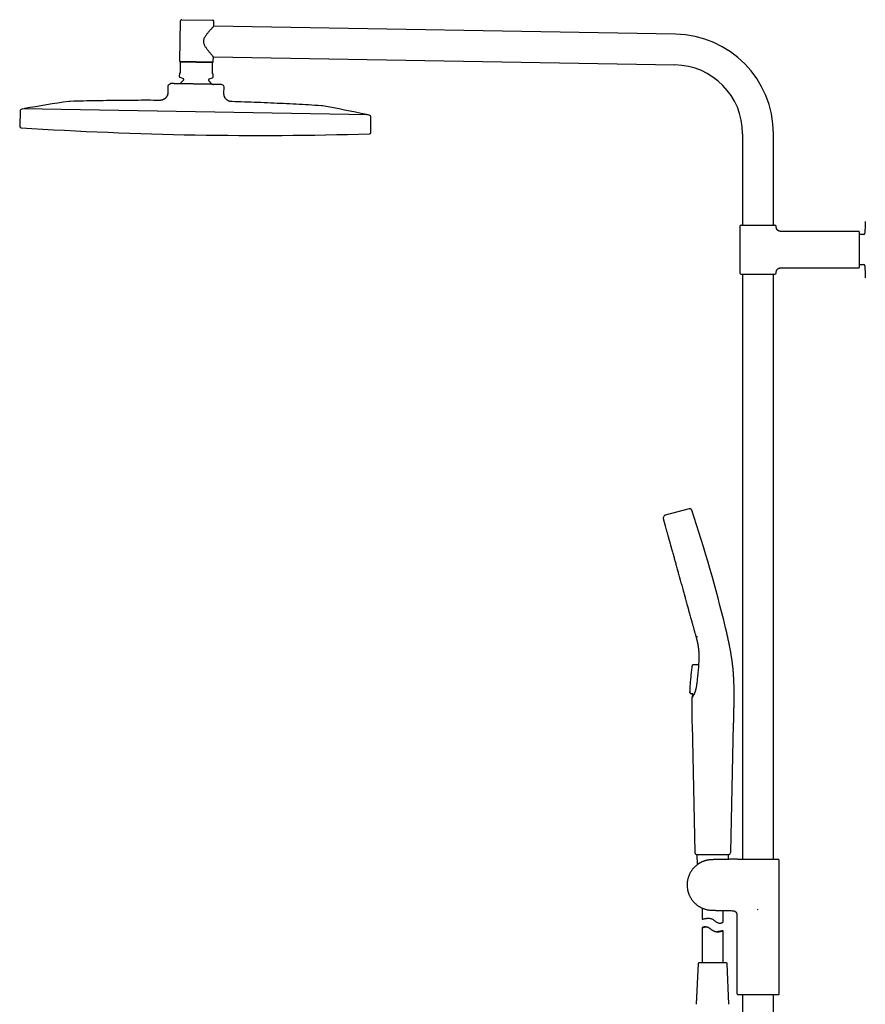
# Model space of a CAD drawing. Header units: millimetres. Extents: x 8 to 1764, y 12 to 2805.
# Tile 17 of 26: x 31 to 633, y 2104 to 2805. Entities that reach past the tile are written whole.
import ezdxf

# ---------------------------------------------------------------- set-up
doc = ezdxf.new("R2010")
doc.units = ezdxf.units.MM

msp = doc.modelspace()

# ---------------------------------------------------------------- linework, layer by layer
at = {"color": 7, "linetype": 'Continuous', "lineweight": 30}
for p, q in [((146.07, 2804.81), (168.07, 2804.43)), ((145.05, 2803.83), (144.56, 2775.43)), ((169, 2800.26), (169.05, 2803.41)), ((497.59, 2794.53), (169, 2800.26)), ((168.56, 2775.02), (168.61, 2778.37)), ((168.61, 2778.37), (497.21, 2772.63)), ((145.04, 2774.53), (144.92, 2767.34)), ((168.04, 2774.12), (145.04, 2774.53)), ((168.05, 2774.52), (145.05, 2774.93)), ((167.91, 2766.94), (168.04, 2774.12)), ((144.4, 2766.44), (144.36, 2764.29)), ((144.61, 2766.64), (144.4, 2766.44)), ((144.68, 2763.81), (147.01, 2762.92)), ((165.67, 2762.59), (168.02, 2763.4)), ((168.4, 2766.02), (168.19, 2766.23)), ((168.36, 2763.87), (168.4, 2766.02)), ((136.25, 2757.67), (136.17, 2753.07)), ((136.75, 2758.52), (138.1, 2759.3)), ((147.33, 2762.44), (147.32, 2761.84)), ((165.32, 2761.52), (165.33, 2762.13)), ((175.77, 2757.84), (174.45, 2758.67)), ((176.16, 2752.37), (176.24, 2756.98)), ((136.19, 2753.08), (136.17, 2753.08)), ((130.2, 2747.37), (130.2, 2747.37)), ((31.02, 2739.69), (30.74, 2728.93)), ((32.97, 2741.26), (32.25, 2741.12)), ((155.93, 2739.11), (32.97, 2741.26)), ((278.88, 2736.96), (155.93, 2739.11)), ((279.6, 2736.81), (278.88, 2736.96)), ((280.68, 2724.57), (280.78, 2735.33)), ((545.41, 2723.58), (545.41, 2658.58)), ((567.31, 2658.58), (567.31, 2723.58)), ((543.36, 2657.58), (543.36, 2624.58)), ((544.36, 2658.58), (568.36, 2658.58)), ((569.36, 2657.08), (569.36, 2657.58)), ((628.06, 2654.08), (572.36, 2654.08)), ((628.36, 2653.78), (628.36, 2628.38)), ((631.41, 2651.73), (628.36, 2651.73)), ((628.36, 2630.43), (631.41, 2630.43)), ((544.36, 2623.58), (568.36, 2623.58)), ((545.41, 2623.58), (545.41, 2207.01)), ((567.31, 2207.01), (567.31, 2623.58)), ((569.36, 2624.58), (569.36, 2625.08)), ((572.36, 2628.08), (628.06, 2628.08)), ((507.38, 2456.42), (490.19, 2451.97)), ((489.5, 2451.4), (488.84, 2450)), ((492.2, 2437.4), (492.19, 2437.43)), ((512.17, 2365.86), (513.35, 2365.41)), ((509.22, 2344.13), (509.22, 2344.1)), ((509.54, 2344.82), (509.55, 2344.79)), ((510.12, 2345.41), (509.55, 2344.82)), ((510.2, 2345.47), (510.12, 2345.4)), ((510.12, 2345.39), (510.12, 2345.41)), ((510.69, 2345.65), (513.93, 2345.66)), ((514.06, 2346.31), (513.93, 2345.66)), ((514.07, 2346.36), (514.07, 2346.36)), ((514.07, 2346.32), (514.07, 2346.31)), ((514.07, 2346.32), (514.07, 2346.31)), ((507.95, 2325.42), (507.96, 2325.43)), ((508.31, 2324.97), (507.95, 2325.42)), ((507.96, 2325.43), (507.96, 2325.43)), ((508.31, 2324.97), (508.33, 2325.01)), ((508.31, 2324.99), (508.31, 2324.98)), ((508.33, 2324.99), (508.32, 2324.98)), ((508.93, 2324.68), (508.92, 2324.66)), ((509.93, 2324.65), (509.05, 2324.66)), ((509.35, 2302.97), (511.36, 2212.03)), ((536.9, 2212.03), (538.99, 2302.96)), ((512.38, 2210.33), (512.72, 2210.33)), ((512.7, 2210.33), (513.01, 2203)), ((519.1, 2210.31), (519.42, 2210.3)), ((535.26, 2206.89), (535.4, 2210.24)), ((554.69, 2207.01), (570.73, 2207.01)), ((554.69, 2207.01), (554.69, 2207.01)), ((556.36, 2206.76), (556.36, 2206.79)), ((570.95, 2206.79), (570.73, 2207.01)), ((571.36, 2111.35), (571.36, 2205.99)), ((516.55, 2172.19), (516.55, 2164.18)), ((531.55, 2162.15), (531.55, 2170.45)), ((541.36, 2167.33), (541.36, 2111.35)), ((556.06, 2171.23), (556.03, 2171.27)), ((556.06, 2171.23), (556.36, 2171.29)), ((516.55, 2158.12), (516.55, 2133.13)), ((516.55, 2158.12), (516.56, 2158.12)), ((519.35, 2158.81), (518.76, 2158.81)), ((531.55, 2133.13), (531.55, 2156.08)), ((513.68, 2132.65), (512.42, 2103.65)), ((533.92, 2133.13), (514.18, 2133.13)), ((535.68, 2103.65), (534.42, 2132.65)), ((541.65, 2110.64), (571.07, 2110.64)), ((545.41, 2110.64), (545.41, 1626.73)), ((567.31, 1628.86), (567.31, 2110.64))]:
    msp.add_line(p, q, dxfattribs=at)
at = {"color": 7, "linetype": 'Continuous', "lineweight": 30, "flags": 128}
for points in [[(168.61, 2778.37), (168.61, 2778.37), (168.6, 2778.38), (168.58, 2778.41), (168.54, 2778.44), (168.5, 2778.49), (168.45, 2778.55), (168.39, 2778.62), (168.32, 2778.7), (168.24, 2778.79), (168.16, 2778.89), (167.96, 2779.11), (167.73, 2779.38), (167.47, 2779.68), (167.18, 2780.01), (166.96, 2780.28), (166.72, 2780.55), (166.48, 2780.84), (166.23, 2781.15), (165.96, 2781.47), (165.69, 2781.81), (165.41, 2782.16), (165.12, 2782.52), (164.83, 2782.89), (164.55, 2783.26), (164.26, 2783.65), (163.97, 2784.06), (163.68, 2784.47), (163.39, 2784.9), (163.11, 2785.35), (162.84, 2785.81), (162.6, 2786.23), (162.39, 2786.67), (162.19, 2787.13), (162.01, 2787.6), (161.9, 2787.99), (161.8, 2788.4), (161.74, 2788.82), (161.71, 2789.25), (161.72, 2789.66), (161.77, 2790.08), (161.85, 2790.5), (161.96, 2790.92), (162.05, 2791.2), (162.16, 2791.48), (162.4, 2792.02), (162.68, 2792.56), (162.99, 2793.07), (163.29, 2793.54), (163.61, 2794), (163.93, 2794.44), (164.26, 2794.87), (164.59, 2795.3), (164.93, 2795.71), (165.26, 2796.12), (165.59, 2796.51), (165.87, 2796.83), (166.14, 2797.14), (166.41, 2797.45), (166.67, 2797.74), (166.93, 2798.02), (167.17, 2798.3), (167.41, 2798.56), (167.64, 2798.81), (167.8, 2798.98), (167.95, 2799.14), (168.09, 2799.3), (168.23, 2799.44), (168.35, 2799.58), (168.47, 2799.71), (168.58, 2799.82), (168.68, 2799.92), (168.81, 2800.07), (168.87, 2800.13), (168.91, 2800.17), (168.95, 2800.21), (168.97, 2800.24), (168.99, 2800.26), (169, 2800.26), (169, 2800.26)], [(516.55, 2164.18), (516.58, 2164.19), (516.61, 2164.2), (516.66, 2164.21), (516.78, 2164.25), (516.95, 2164.29), (517.17, 2164.36), (517.43, 2164.43), (517.74, 2164.5), (518.09, 2164.59), (518.49, 2164.67), (518.92, 2164.76), (519.4, 2164.83), (519.65, 2164.86), (519.91, 2164.89), (520.18, 2164.92), (520.47, 2164.93), (520.76, 2164.94), (521.06, 2164.94), (521.46, 2164.92), (521.87, 2164.88), (522.29, 2164.81), (522.71, 2164.72), (523.12, 2164.59), (523.53, 2164.44), (523.93, 2164.25), (524.32, 2164.02), (524.64, 2163.81), (524.95, 2163.59), (525.25, 2163.37), (525.55, 2163.13), (525.85, 2162.9), (526.15, 2162.67), (526.46, 2162.44), (526.77, 2162.22), (527.07, 2162.03), (527.38, 2161.86), (527.7, 2161.71), (528.03, 2161.6), (528.34, 2161.52), (528.65, 2161.47), (528.95, 2161.45), (529.25, 2161.45), (529.62, 2161.49), (529.97, 2161.55), (530.29, 2161.63), (530.58, 2161.72), (530.83, 2161.82), (531.05, 2161.91), (531.24, 2161.99), (531.38, 2162.06), (531.46, 2162.1), (531.51, 2162.12), (531.54, 2162.14), (531.55, 2162.15), (531.55, 2162.15)]]:
    msp.add_lwpolyline(points, dxfattribs=at)
at = {"color": 7, "linetype": 'Continuous', "lineweight": 30}
for centre, radius, start, end in [((146.05, 2803.81), 1, 89, 179), ((168.05, 2803.43), 1, 359, 89), ((496.36, 2723.58), 70.95, 0, 89), ((145.06, 2775.43), 0.5, 179, 269), ((168.06, 2775.02), 0.5, 269, 359), ((496.36, 2723.58), 49.05, 0, 89), ((144.86, 2764.28), 0.5, 179, 249), ((146.83, 2762.45), 0.5, 359, 69), ((165.83, 2762.12), 0.5, 109, 179), ((167.86, 2763.88), 0.5, 289, 359), ((137.25, 2757.66), 1, 119.96376, 179), ((156.13, 2750.73), 14, 129.93272, 142.83739), ((146.82, 2761.85), 0.5, 309.93272, 359), ((165.82, 2761.52), 0.5, 179, 228.06728), ((156.13, 2750.73), 14, 35.161, 48.06728), ((175.24, 2756.99), 1, 359, 58.03624), ((186.05, 1902.04), 853.07, 98.11385, 100.25252), ((96.61, 1903.6), 853.07, 77.74748, 79.88615), ((32.52, 2739.65), 1.5, 100.38663, 178.5), ((34.3, 2740.99), 0.5, 100.25252, 149.8692), ((277.54, 2736.74), 0.5, 28.1308, 77.74748), ((279.28, 2735.34), 1.5, 359.5, 77.61337), ((31.74, 2728.91), 1, 178.5, 266.27148), ((201.12, 5328.06), 2605.67, 266.27148, 271.72852), ((279.68, 2724.58), 1, 271.72852, 359.5), ((544.36, 2657.58), 1, 90, 180), ((568.36, 2657.58), 1, 0, 90), ((1073.51, 2641.08), 441.25, 177.39458, 178.49051), ((628.06, 2653.78), 0.3, 0, 90), ((631.41, 2652.73), 1, 270, 358.49051), ((631.41, 2629.43), 1, 1.50949, 90), ((1073.51, 2641.08), 441.25, 181.50949, 182.60542), ((544.36, 2624.58), 1, 180, 270), ((568.36, 2624.58), 1, 270, 0), ((628.06, 2628.38), 0.3, 270, 0), ((-437.98, 2137.8), 999, 13.54657, 18.53968), ((534.91, 2212.08), 2, 293.56965, 358.68922), ((514.18, 2132.63), 0.5, 90, 177.51874), ((533.92, 2132.63), 0.5, 2.48126, 90), ((542.36, 2111.35), 1, 180, 225), ((570.36, 2111.35), 1, 315, 0)]:
    msp.add_arc(centre, radius, start, end, dxfattribs=at)
for points, knots in [([(145.04, 2774.53), (145.04, 2774.57), (145.05, 2774.66), (145.05, 2774.76), (145.05, 2774.86), (145.05, 2774.9), (145.05, 2774.93)], [0, 0, 0, 0, 0.249181, 0.498664, 0.749145, 1, 1, 1, 1]), ([(168.04, 2774.12), (168.04, 2774.17), (168.04, 2774.25), (168.04, 2774.36), (168.05, 2774.46), (168.05, 2774.5), (168.05, 2774.52)], [0, 0, 0, 0, 0.249181, 0.498664, 0.749145, 1, 1, 1, 1]), ([(144.92, 2767.34), (144.92, 2767.3), (144.91, 2767.22), (144.89, 2767.12), (144.86, 2767.03), (144.83, 2766.95), (144.79, 2766.87), (144.74, 2766.79), (144.68, 2766.71), (144.64, 2766.67), (144.61, 2766.64)], [0, 0, 0, 0, 0.0733225, 0.1626459, 0.2376398, 0.3128315, 0.4479767, 0.5838453, 0.7196175, 1, 1, 1, 1]), ([(168.19, 2766.23), (168.18, 2766.24), (168.15, 2766.28), (168.09, 2766.34), (168.04, 2766.43), (167.99, 2766.53), (167.95, 2766.63), (167.93, 2766.72), (167.92, 2766.8), (167.91, 2766.88), (167.91, 2766.93), (167.91, 2766.94)], [0, 0, 0, 0, 0.167751, 0.33623, 0.503676, 0.67001, 0.785436, 0.843943, 0.90227, 0.972054, 1, 1, 1, 1]), ([(154.32, 2759.02), (154.04, 2759.02), (153.48, 2759.03), (152.64, 2759.05), (151.81, 2759.06), (151.01, 2759.08), (150.26, 2759.09), (149.55, 2759.11), (148.84, 2759.12), (148.15, 2759.13), (147.46, 2759.14), (146.78, 2759.16), (146.12, 2759.17), (145.49, 2759.18), (144.88, 2759.19), (144.29, 2759.2), (143.73, 2759.2), (143.18, 2759.21), (142.65, 2759.22), (142.14, 2759.23), (141.66, 2759.24), (141.21, 2759.25), (140.8, 2759.25), (140.42, 2759.26), (140.07, 2759.27), (139.74, 2759.27), (139.43, 2759.28), (139.16, 2759.28), (138.91, 2759.29), (138.72, 2759.29), (138.56, 2759.29), (138.44, 2759.3), (138.34, 2759.3), (138.25, 2759.3), (138.18, 2759.3), (138.13, 2759.3), (138.1, 2759.3), (138.1, 2759.3), (138.1, 2759.3)], [0, 0, 0, 0, 0.031943, 0.06396, 0.096194, 0.128499, 0.15704, 0.18563, 0.214367, 0.243155, 0.272517, 0.301935, 0.331515, 0.361149, 0.389727, 0.418354, 0.44713, 0.475959, 0.505385, 0.53487, 0.564529, 0.594245, 0.622331, 0.650463, 0.678736, 0.707057, 0.735932, 0.764861, 0.793952, 0.823097, 0.844983, 0.86687, 0.888844, 0.910819, 0.933067, 0.955315, 0.977657, 1, 1, 1, 1]), ([(144.07, 2759.2), (143.96, 2759.2), (143.71, 2759.21), (143.33, 2759.21), (142.93, 2759.22), (142.52, 2759.23), (142.1, 2759.23), (141.68, 2759.24), (141.24, 2759.25), (140.8, 2759.26), (140.33, 2759.27), (139.94, 2759.27), (139.7, 2759.28), (139.61, 2759.28)], [0, 0, 0, 0, 0.064807, 0.143494, 0.226319, 0.313316, 0.404514, 0.49994, 0.599616, 0.703561, 0.817054, 0.935271, 1, 1, 1, 1]), ([(153.14, 2759.04), (152.99, 2759.04), (152.66, 2759.05), (152.1, 2759.06), (151.47, 2759.07), (150.96, 2759.08), (150.66, 2759.09), (150.59, 2759.09)], [0, 0, 0, 0, 0.190347, 0.431942, 0.677657, 0.927575, 1, 1, 1, 1]), ([(156.27, 2758.98), (155.99, 2758.99), (155.52, 2759), (154.87, 2759.01), (154.51, 2759.02), (154.32, 2759.02)], [0, 0, 0, 0, 0.435043, 0.717389, 1, 1, 1, 1]), ([(174.34, 2758.67), (174.31, 2758.67), (174.24, 2758.67), (174.09, 2758.68), (173.89, 2758.68), (173.67, 2758.68), (173.42, 2758.69), (173.15, 2758.7), (172.86, 2758.7), (172.53, 2758.71), (172.16, 2758.71), (171.77, 2758.72), (171.34, 2758.73), (170.9, 2758.73), (170.43, 2758.74), (169.94, 2758.75), (169.42, 2758.76), (168.88, 2758.76), (168.31, 2758.77), (167.71, 2758.78), (167.09, 2758.8), (166.45, 2758.81), (165.81, 2758.82), (165.17, 2758.83), (164.51, 2758.84), (163.82, 2758.85), (163.12, 2758.86), (162.4, 2758.88), (161.67, 2758.89), (160.93, 2758.9), (160.17, 2758.92), (159.41, 2758.93), (158.63, 2758.94), (157.85, 2758.96), (157.06, 2758.97), (156.54, 2758.98), (156.27, 2758.98)], [0, 0, 0, 0, 0.03198, 0.06396, 0.09623, 0.1285, 0.157067, 0.185634, 0.214398, 0.243162, 0.272554, 0.301946, 0.331555, 0.361164, 0.389766, 0.418367, 0.447168, 0.475969, 0.505423, 0.534877, 0.564563, 0.594249, 0.62236, 0.650471, 0.67877, 0.707069, 0.735974, 0.764879, 0.793999, 0.823119, 0.852351, 0.881597, 0.91083, 0.940549, 0.970282, 1, 1, 1, 1]), ([(167.57, 2758.79), (167.6, 2758.79), (167.84, 2758.79), (168.2, 2758.78), (168.52, 2758.77), (168.65, 2758.77)], [0, 0, 0, 0, 0.079866, 0.616935, 1, 1, 1, 1]), ([(169.62, 2758.75), (169.55, 2758.75), (169.38, 2758.76), (169.12, 2758.76), (168.83, 2758.77), (168.63, 2758.77), (168.5, 2758.77), (168.4, 2758.77), (168.34, 2758.78), (168.31, 2758.78), (168.32, 2758.78), (168.32, 2758.78)], [0, 0, 0, 0, 0.1187256, 0.2955634, 0.4600281, 0.5642303, 0.6667112, 0.7688243, 0.8719374, 0.9773794, 1, 1, 1, 1]), ([(174.45, 2758.67), (174.45, 2758.67), (174.44, 2758.67), (174.4, 2758.67), (174.36, 2758.67), (174.34, 2758.67)], [0, 0, 0, 0, 0.435043, 0.717389, 1, 1, 1, 1]), ([(136.17, 2753.08), (136.16, 2752.93), (136.16, 2752.64), (136.13, 2752.19), (136.07, 2751.74), (135.96, 2751.29), (135.81, 2750.83), (135.61, 2750.39), (135.36, 2749.97), (135.08, 2749.56), (134.75, 2749.18), (134.39, 2748.83), (134.01, 2748.51), (133.6, 2748.22), (133.17, 2747.97), (132.74, 2747.77), (132.3, 2747.61), (131.87, 2747.5), (131.44, 2747.42), (131.02, 2747.38), (130.61, 2747.37), (130.33, 2747.37), (130.2, 2747.37)], [0, 0, 0, 0, 0.047123, 0.094776, 0.143383, 0.1933, 0.244793, 0.297978, 0.349617, 0.402487, 0.456248, 0.510462, 0.564646, 0.618321, 0.671058, 0.722525, 0.772519, 0.820986, 0.867192, 0.912219, 0.956361, 1, 1, 1, 1]), ([(136.19, 2753.08), (136.19, 2752.99), (136.19, 2752.81), (136.18, 2752.58), (136.17, 2752.38), (136.15, 2752.21), (136.13, 2752.03), (136.1, 2751.82), (136.04, 2751.49), (135.93, 2751.11), (135.77, 2750.68), (135.57, 2750.28), (135.35, 2749.91), (135.1, 2749.56), (134.82, 2749.23), (134.5, 2748.9), (134.12, 2748.57), (133.68, 2748.25), (133.22, 2747.98), (132.8, 2747.78), (132.45, 2747.65), (132.16, 2747.56), (131.87, 2747.49), (131.65, 2747.45), (131.49, 2747.43), (131.38, 2747.42), (131.25, 2747.4), (131.1, 2747.39), (130.91, 2747.38), (130.69, 2747.37), (130.46, 2747.37), (130.31, 2747.37), (130.23, 2747.37)], [0, 0, 0, 0, 0.029587, 0.055171, 0.076762, 0.094318, 0.108369, 0.135573, 0.163565, 0.214065, 0.264669, 0.310755, 0.356914, 0.403149, 0.449406, 0.495686, 0.55355, 0.611383, 0.669144, 0.726804, 0.759054, 0.791262, 0.823383, 0.853677, 0.864865, 0.875817, 0.889218, 0.906005, 0.926107, 0.949466, 0.976058, 1, 1, 1, 1]), ([(181.93, 2746.47), (181.78, 2746.47), (181.49, 2746.48), (181.04, 2746.51), (180.59, 2746.58), (180.13, 2746.69), (179.67, 2746.84), (179.22, 2747.04), (178.79, 2747.28), (178.38, 2747.56), (177.99, 2747.88), (177.63, 2748.23), (177.3, 2748.61), (177.01, 2749.01), (176.76, 2749.43), (176.55, 2749.85), (176.39, 2750.29), (176.27, 2750.72), (176.2, 2751.14), (176.16, 2751.56), (176.16, 2751.97), (176.16, 2752.24), (176.16, 2752.38)], [0, 0, 0, 0, 0.047142, 0.094911, 0.14377, 0.19407, 0.246031, 0.299703, 0.351758, 0.404951, 0.458905, 0.513162, 0.567235, 0.620655, 0.673022, 0.724047, 0.773582, 0.821629, 0.86751, 0.912328, 0.956378, 1, 1, 1, 1]), ([(66.66, 2746.65), (66.61, 2746.65), (66.49, 2746.64), (66.29, 2746.63), (66.1, 2746.62), (65.92, 2746.6), (65.78, 2746.58), (65.69, 2746.57), (65.65, 2746.56)], [0, 0, 0, 0, 0.159369, 0.353459, 0.57017, 0.734096, 0.877333, 1, 1, 1, 1]), ([(130.2, 2747.37), (127.41, 2747.38), (121.64, 2747.4), (112.86, 2747.38), (103.88, 2747.32), (94.75, 2747.22), (85.48, 2747.08), (76.07, 2746.89), (69.8, 2746.73), (66.66, 2746.65)], [0, 0, 0, 0, 0.131409, 0.272811, 0.414215, 0.555617, 0.70375, 0.851878, 1, 1, 1, 1]), ([(245.4, 2743.53), (242.41, 2743.71), (236.43, 2744.08), (227.46, 2744.57), (218.49, 2745.03), (209.37, 2745.45), (200.11, 2745.84), (190.91, 2746.18), (184.85, 2746.37), (181.93, 2746.47)], [0, 0, 0, 0, 0.141389, 0.282784, 0.424183, 0.565585, 0.713721, 0.861858, 1, 1, 1, 1]), ([(246.41, 2743.41), (246.36, 2743.42), (246.24, 2743.44), (246.05, 2743.47), (245.86, 2743.49), (245.68, 2743.51), (245.53, 2743.52), (245.44, 2743.53), (245.4, 2743.53)], [0, 0, 0, 0, 0.159344, 0.353409, 0.570116, 0.734055, 0.877313, 1, 1, 1, 1]), ([(572.36, 2654.08), (572.24, 2654.09), (572, 2654.1), (571.67, 2654.16), (571.37, 2654.25), (571.12, 2654.35), (570.92, 2654.45), (570.76, 2654.54), (570.63, 2654.63), (570.51, 2654.72), (570.39, 2654.82), (570.25, 2654.95), (570.08, 2655.13), (569.91, 2655.35), (569.76, 2655.58), (569.64, 2655.81), (569.54, 2656.04), (569.46, 2656.28), (569.4, 2656.54), (569.37, 2656.81), (569.36, 2656.99), (569.36, 2657.08)], [0, 0, 0, 0, 0.076424, 0.148612, 0.215451, 0.276029, 0.319516, 0.358285, 0.392147, 0.420973, 0.449888, 0.493454, 0.545196, 0.604906, 0.672182, 0.720943, 0.772527, 0.826618, 0.882846, 0.940792, 1, 1, 1, 1]), ([(569.36, 2625.08), (569.36, 2625.2), (569.37, 2625.44), (569.43, 2625.77), (569.52, 2626.07), (569.62, 2626.32), (569.72, 2626.52), (569.82, 2626.68), (569.9, 2626.81), (569.99, 2626.93), (570.09, 2627.05), (570.22, 2627.19), (570.4, 2627.36), (570.62, 2627.54), (570.85, 2627.68), (571.09, 2627.8), (571.31, 2627.9), (571.55, 2627.98), (571.81, 2628.04), (572.08, 2628.08), (572.27, 2628.08), (572.36, 2628.08)], [0, 0, 0, 0, 0.076424, 0.148612, 0.215451, 0.276029, 0.319516, 0.358285, 0.392147, 0.420973, 0.449888, 0.493454, 0.545196, 0.604906, 0.672182, 0.720943, 0.772527, 0.826618, 0.882846, 0.940792, 1, 1, 1, 1]), ([(509.18, 2455.44), (509.15, 2455.53), (509.09, 2455.71), (508.95, 2455.96), (508.76, 2456.18), (508.51, 2456.35), (508.23, 2456.46), (507.94, 2456.51), (507.65, 2456.49), (507.47, 2456.44), (507.38, 2456.42)], [0, 0, 0, 0, 0.119553, 0.24175, 0.369229, 0.500015, 0.630802, 0.758261, 0.880449, 1, 1, 1, 1]), ([(488.84, 2450), (488.82, 2449.97), (488.79, 2449.9), (488.79, 2449.77), (488.79, 2449.67), (488.8, 2449.62), (488.81, 2449.61)], [0, 0, 0, 0, 0.248839, 0.581676, 0.914373, 1, 1, 1, 1]), ([(488.83, 2449.52), (488.84, 2449.5), (488.85, 2449.44), (488.88, 2449.33), (488.92, 2449.21), (488.94, 2449.12), (488.95, 2449.08)], [0, 0, 0, 0, 0.274615, 0.551278, 0.832042, 1, 1, 1, 1]), ([(488.95, 2449.08), (488.96, 2449.06), (488.98, 2448.98), (489.03, 2448.81), (489.08, 2448.62), (489.12, 2448.49), (489.13, 2448.45)], [0, 0, 0, 0, 0.140641, 0.489468, 0.847954, 1, 1, 1, 1]), ([(489.13, 2448.45), (489.14, 2448.4), (489.18, 2448.26), (489.25, 2448), (489.32, 2447.76), (489.36, 2447.6), (489.37, 2447.56)], [0, 0, 0, 0, 0.192553, 0.541389, 0.892388, 1, 1, 1, 1]), ([(489.37, 2447.56), (489.4, 2447.48), (489.45, 2447.28), (489.55, 2446.91), (489.64, 2446.61), (489.68, 2446.45)], [0, 0, 0, 0, 0.2478026, 0.6032143, 1, 1, 1, 1]), ([(490.19, 2451.97), (490.16, 2451.97), (490.1, 2451.95), (490, 2451.91), (489.89, 2451.84), (489.78, 2451.76), (489.69, 2451.67), (489.61, 2451.58), (489.55, 2451.49), (489.51, 2451.43), (489.5, 2451.4)], [0, 0, 0, 0, 0.100516, 0.216043, 0.352683, 0.501739, 0.646583, 0.778122, 0.896205, 1, 1, 1, 1]), ([(489.68, 2446.45), (489.69, 2446.43), (489.74, 2446.23), (489.86, 2445.81), (489.98, 2445.38), (490.05, 2445.14), (490.05, 2445.11)], [0, 0, 0, 0, 0.052604, 0.5010409, 0.948279, 1, 1, 1, 1]), ([(490.07, 2445.06), (490.08, 2445.05), (490.21, 2444.58), (490.52, 2443.46), (490.86, 2442.23), (491.03, 2441.61)], [0, 0, 0, 0, 0.0135761, 0.5090003, 1, 1, 1, 1]), ([(491.03, 2441.57), (491.04, 2441.53), (491.13, 2441.21), (491.31, 2440.58), (491.48, 2439.95), (491.58, 2439.61), (491.59, 2439.58)], [0, 0, 0, 0, 0.068108, 0.513281, 0.966273, 1, 1, 1, 1]), ([(491.59, 2439.58), (491.67, 2439.29), (491.84, 2438.68), (492.04, 2437.96), (492.15, 2437.53), (492.18, 2437.46)], [0, 0, 0, 0, 0.430274, 0.895058, 1, 1, 1, 1]), ([(492.19, 2437.41), (492.2, 2437.38), (492.42, 2436.6), (492.66, 2435.71), (492.92, 2434.79), (492.93, 2434.75)], [0, 0, 0, 0, 0.039939, 0.955801, 1, 1, 1, 1]), ([(492.92, 2434.79), (492.94, 2434.69), (493.07, 2434.22), (493.3, 2433.4), (493.5, 2432.66), (493.6, 2432.32)], [0, 0, 0, 0, 0.129837, 0.589636, 1, 1, 1, 1]), ([(493.6, 2432.32), (493.61, 2432.28), (493.73, 2431.85), (493.97, 2430.99), (494.21, 2430.13), (494.34, 2429.65), (494.36, 2429.59)], [0, 0, 0, 0, 0.0476293, 0.4903884, 0.941177, 1, 1, 1, 1]), ([(494.37, 2429.56), (494.38, 2429.53), (494.64, 2428.57), (495.21, 2426.53), (495.78, 2424.48), (496.09, 2423.37), (496.1, 2423.34)], [0, 0, 0, 0, 0.014919, 0.498988, 0.983019, 1, 1, 1, 1]), ([(496.08, 2423.36), (496.11, 2423.29), (496.25, 2422.76), (496.53, 2421.75), (496.8, 2420.79), (496.94, 2420.28), (496.95, 2420.24)], [0, 0, 0, 0, 0.074315, 0.51981, 0.965318, 1, 1, 1, 1]), ([(496.95, 2420.24), (497.07, 2419.8), (497.33, 2418.88), (497.62, 2417.84), (497.79, 2417.22), (497.82, 2417.1)], [0, 0, 0, 0, 0.421875, 0.887695, 1, 1, 1, 1]), ([(497.83, 2417.08), (497.85, 2417.03), (498.17, 2415.88), (498.82, 2413.53), (499.78, 2410.06), (500.76, 2406.52), (501.75, 2402.94), (502.75, 2399.34), (503.75, 2395.74), (504.75, 2392.15), (505.73, 2388.6), (506.37, 2386.29), (506.69, 2385.14)], [0, 0, 0, 0, 0.005023, 0.115711, 0.226397, 0.337077, 0.447759, 0.558445, 0.669128, 0.779806, 0.890482, 1, 1, 1, 1]), ([(498.86, 2413.37), (498.89, 2413.23), (499.07, 2412.58), (499.38, 2411.49), (499.64, 2410.53), (499.76, 2410.09)], [0, 0, 0, 0, 0.1288965, 0.5976317, 1, 1, 1, 1]), ([(499.76, 2410.09), (499.78, 2410.03), (499.94, 2409.46), (500.24, 2408.37), (500.54, 2407.28), (500.71, 2406.7), (500.72, 2406.63)], [0, 0, 0, 0, 0.0557126, 0.498023, 0.9403366, 1, 1, 1, 1]), ([(502.78, 2399.21), (502.81, 2399.12), (502.98, 2398.51), (503.29, 2397.37), (503.59, 2396.29), (503.74, 2395.74), (503.75, 2395.71)], [0, 0, 0, 0, 0.073719, 0.528367, 0.974832, 1, 1, 1, 1]), ([(503.75, 2395.71), (503.89, 2395.22), (504.17, 2394.21), (504.48, 2393.08), (504.66, 2392.43), (504.7, 2392.31)], [0, 0, 0, 0, 0.430332, 0.886471, 1, 1, 1, 1]), ([(505.77, 2388.42), (505.81, 2388.28), (505.99, 2387.63), (506.3, 2386.53), (506.57, 2385.57), (506.69, 2385.12)], [0, 0, 0, 0, 0.1219297, 0.5907251, 1, 1, 1, 1]), ([(506.69, 2385.12), (506.71, 2385.06), (506.87, 2384.48), (507.16, 2383.42), (507.46, 2382.36), (507.61, 2381.81), (507.63, 2381.74)], [0, 0, 0, 0, 0.056543, 0.504599, 0.943786, 1, 1, 1, 1]), ([(507.63, 2381.76), (507.63, 2381.73), (507.96, 2380.55), (508.3, 2379.34), (508.61, 2378.2), (508.63, 2378.15)], [0, 0, 0, 0, 0.026101, 0.950917, 1, 1, 1, 1]), ([(508.63, 2378.12), (508.68, 2377.94), (508.84, 2377.35), (509.11, 2376.37), (509.35, 2375.52), (509.48, 2375.07), (509.49, 2375.02)], [0, 0, 0, 0, 0.168622, 0.557746, 0.948985, 1, 1, 1, 1]), ([(509.49, 2375.02), (509.59, 2374.68), (509.79, 2373.94), (510.07, 2372.91), (510.26, 2372.24), (510.34, 2371.94)], [0, 0, 0, 0, 0.329923, 0.706458, 1, 1, 1, 1]), ([(510.34, 2371.94), (510.37, 2371.86), (510.49, 2371.42), (510.7, 2370.65), (510.96, 2369.72), (511.12, 2369.16), (511.18, 2368.92)], [0, 0, 0, 0, 0.075588, 0.429563, 0.75415, 1, 1, 1, 1]), ([(538.98, 2302.96), (538.99, 2303.53), (539.02, 2304.65), (539.05, 2306.31), (539.09, 2307.93), (539.13, 2309.51), (539.16, 2311.05), (539.19, 2312.52), (539.22, 2313.92), (539.24, 2315.25), (539.27, 2316.55), (539.29, 2317.81), (539.3, 2319.08), (539.32, 2320.36), (539.33, 2321.64), (539.33, 2322.88), (539.34, 2324.07), (539.33, 2325.22), (539.33, 2326.33), (539.32, 2327.4), (539.31, 2328.47), (539.29, 2329.53), (539.26, 2330.59), (539.24, 2331.6), (539.21, 2332.49), (539.18, 2333.29), (539.15, 2333.98), (539.12, 2334.65), (539.08, 2335.48), (539.03, 2336.49), (538.96, 2337.67), (538.88, 2338.87), (538.78, 2340.11), (538.68, 2341.39), (538.55, 2342.72), (538.42, 2344.06), (538.27, 2345.42), (538.1, 2346.8), (537.94, 2348.03), (537.79, 2349.13), (537.65, 2350.08), (537.5, 2351.06), (537.34, 2352.07), (537.17, 2353.11), (536.99, 2354.19), (536.79, 2355.29), (536.58, 2356.43), (536.36, 2357.59), (536.13, 2358.79), (535.88, 2360.03), (535.62, 2361.29), (535.34, 2362.59), (535.06, 2363.89), (534.77, 2365.17), (534.48, 2366.45), (534.18, 2367.75), (533.87, 2369.08), (533.55, 2370.43), (533.33, 2371.34), (533.22, 2371.8)], [0, 0, 0, 0, 0.024275, 0.048012, 0.071186, 0.093779, 0.115778, 0.137178, 0.156803, 0.175892, 0.194449, 0.212477, 0.229983, 0.24891, 0.267205, 0.284876, 0.301936, 0.318394, 0.334261, 0.349548, 0.364264, 0.38008, 0.395201, 0.40964, 0.423405, 0.433752, 0.443692, 0.453228, 0.46261, 0.479481, 0.496517, 0.513736, 0.531158, 0.550225, 0.569586, 0.589272, 0.609317, 0.629753, 0.650615, 0.66492, 0.679444, 0.694271, 0.709439, 0.724962, 0.740852, 0.757126, 0.773802, 0.790899, 0.808437, 0.826435, 0.844915, 0.863893, 0.883385, 0.901714, 0.920489, 0.939711, 0.959378, 0.979479, 1, 1, 1, 1]), ([(511.18, 2368.92), (511.2, 2368.85), (511.31, 2368.47), (511.49, 2367.8), (511.74, 2366.92), (511.9, 2366.35), (511.97, 2366.06)], [0, 0, 0, 0, 0.071288, 0.384381, 0.693328, 1, 1, 1, 1]), ([(511.97, 2366.06), (512.03, 2365.87), (512.14, 2365.48), (512.29, 2364.92), (512.43, 2364.4), (512.56, 2363.91), (512.68, 2363.45), (512.79, 2363.02), (512.89, 2362.63), (512.98, 2362.25), (513.07, 2361.89), (513.14, 2361.55), (513.21, 2361.24), (513.27, 2360.98), (513.31, 2360.76), (513.35, 2360.57), (513.38, 2360.42), (513.4, 2360.31), (513.42, 2360.23), (513.43, 2360.16), (513.45, 2360.08), (513.47, 2359.98), (513.49, 2359.84), (513.52, 2359.68), (513.56, 2359.5), (513.59, 2359.28), (513.64, 2359.03), (513.68, 2358.75), (513.73, 2358.44), (513.78, 2358.1), (513.82, 2357.84), (513.83, 2357.71), (513.84, 2357.69)], [0, 0, 0, 0, 0.0685417, 0.133529, 0.1949657, 0.2528536, 0.307193, 0.357984, 0.405226, 0.4489186, 0.4945059, 0.5354565, 0.5717708, 0.603449, 0.6304915, 0.6531679, 0.6717306, 0.6834071, 0.6925552, 0.6997238, 0.7092903, 0.7222013, 0.738137, 0.7573063, 0.7799453, 0.8061653, 0.8365406, 0.8706266, 0.9084208, 0.9499211, 0.9951253, 1, 1, 1, 1]), ([(511.98, 2366.06), (511.98, 2366.06), (511.98, 2366.02), (512.03, 2365.96), (512.09, 2365.9), (512.15, 2365.87), (512.17, 2365.86)], [0, 0, 0, 0, 0.0837022, 0.4172217, 0.7507298, 1, 1, 1, 1]), ([(513.82, 2357.72), (513.87, 2357.32), (514.08, 2355.86), (514.22, 2353.27), (514.25, 2349.9), (514.13, 2347.54), (514.07, 2346.36)], [0, 0, 0, 0, 0.111904, 0.407933, 0.703967, 1, 1, 1, 1]), ([(509.22, 2344.12), (509.15, 2343.54), (509, 2342.33), (508.79, 2340.47), (508.59, 2338.53), (508.4, 2336.54), (508.22, 2334.52), (508.06, 2332.47), (507.91, 2330.38), (507.79, 2328.3), (507.72, 2326.9), (507.69, 2326.22)], [0, 0, 0, 0, 0.097874, 0.20385, 0.312364, 0.423391, 0.536909, 0.650804, 0.767063, 0.885674, 1, 1, 1, 1]), ([(509.54, 2344.82), (509.5, 2344.76), (509.4, 2344.65), (509.31, 2344.47), (509.24, 2344.29), (509.22, 2344.18), (509.22, 2344.13)], [0, 0, 0, 0, 0.278372, 0.560427, 0.781649, 1, 1, 1, 1]), ([(509.55, 2344.8), (509.5, 2344.76), (509.42, 2344.66), (509.32, 2344.49), (509.25, 2344.31), (509.23, 2344.18), (509.22, 2344.11)], [0, 0, 0, 0, 0.2483313, 0.4999927, 0.7516579, 1, 1, 1, 1]), ([(510.2, 2345.47), (510.21, 2345.48), (510.26, 2345.53), (510.38, 2345.59), (510.53, 2345.64), (510.64, 2345.65), (510.69, 2345.65)], [0, 0, 0, 0, 0.103765, 0.404506, 0.705238, 1, 1, 1, 1]), ([(514.07, 2346.36), (514.03, 2345.69), (513.95, 2344.35), (513.79, 2342.25), (513.61, 2340.25), (513.42, 2338.37), (513.24, 2336.6), (513.03, 2334.77), (512.88, 2333.51), (512.8, 2332.87)], [0, 0, 0, 0, 0.154837, 0.314194, 0.478148, 0.603798, 0.731743, 0.863394, 1, 1, 1, 1]), ([(512.43, 2330.16), (512.38, 2329.88), (512.29, 2329.31), (512.12, 2328.48), (511.94, 2327.68), (511.8, 2327.16), (511.73, 2326.9)], [0, 0, 0, 0, 0.251921, 0.502139, 0.751317, 1, 1, 1, 1]), ([(512.8, 2332.86), (512.74, 2332.41), (512.63, 2331.5), (512.49, 2330.61), (512.43, 2330.16)], [0, 0, 0, 0, 0.5000335, 1, 1, 1, 1]), ([(507.95, 2325.42), (507.91, 2325.49), (507.81, 2325.62), (507.74, 2325.83), (507.69, 2326.03), (507.69, 2326.16), (507.69, 2326.22)], [0, 0, 0, 0, 0.278003, 0.56049, 0.781973, 1, 1, 1, 1]), ([(507.7, 2326.23), (507.7, 2326.16), (507.7, 2326.02), (507.75, 2325.81), (507.83, 2325.61), (507.92, 2325.49), (507.96, 2325.43)], [0, 0, 0, 0, 0.247977, 0.49999, 0.752008, 1, 1, 1, 1]), ([(508.31, 2324.98), (508.35, 2324.94), (508.43, 2324.85), (508.58, 2324.75), (508.75, 2324.69), (508.87, 2324.68), (508.92, 2324.67)], [0, 0, 0, 0, 0.246883, 0.499949, 0.753041, 1, 1, 1, 1]), ([(508.93, 2324.66), (508.87, 2324.67), (508.75, 2324.68), (508.58, 2324.74), (508.43, 2324.84), (508.35, 2324.92), (508.31, 2324.97)], [0, 0, 0, 0, 0.246916, 0.500004, 0.75309, 1, 1, 1, 1]), ([(509.25, 2321.88), (509.22, 2320.86), (509.18, 2318.82), (509.16, 2315.73), (509.18, 2312.59), (509.22, 2309.4), (509.28, 2306.19), (509.32, 2304.05), (509.35, 2302.97)], [0, 0, 0, 0, 0.160564, 0.324225, 0.490565, 0.659069, 0.829122, 1, 1, 1, 1]), ([(509.93, 2324.65), (509.92, 2324.63), (509.86, 2324.38), (509.75, 2323.89), (509.58, 2323.18), (509.41, 2322.51), (509.3, 2322.07), (509.25, 2321.88)], [0, 0, 0, 0, 0.01779, 0.270547, 0.527077, 0.787532, 1, 1, 1, 1]), ([(509.92, 2322.88), (509.86, 2322.79), (509.75, 2322.61), (509.61, 2322.4), (509.49, 2322.22), (509.39, 2322.08), (509.31, 2321.96), (509.26, 2321.89), (509.25, 2321.88), (509.25, 2321.88)], [0, 0, 0, 0, 0.143355, 0.279668, 0.409941, 0.535123, 0.695562, 0.850069, 1, 1, 1, 1]), ([(511.45, 2325.99), (511.37, 2325.77), (511.2, 2325.34), (510.93, 2324.74), (510.67, 2324.19), (510.4, 2323.69), (510.15, 2323.25), (509.99, 2323), (509.92, 2322.88)], [0, 0, 0, 0, 0.165419, 0.331878, 0.500059, 0.665823, 0.834922, 1, 1, 1, 1]), ([(511.73, 2326.9), (511.69, 2326.74), (511.6, 2326.43), (511.5, 2326.14), (511.45, 2325.99)], [0, 0, 0, 0, 0.5003, 1, 1, 1, 1]), ([(511.36, 2212.03), (511.36, 2211.95), (511.37, 2211.79), (511.42, 2211.55), (511.5, 2211.31), (511.62, 2211.07), (511.77, 2210.85), (511.94, 2210.65), (512.15, 2210.47), (512.3, 2210.38), (512.38, 2210.33)], [0, 0, 0, 0, 0.114167, 0.233114, 0.35619, 0.482569, 0.611267, 0.741182, 0.871149, 1, 1, 1, 1]), ([(512.38, 2210.33), (512.39, 2210.33), (512.4, 2210.33), (512.48, 2210.33), (512.62, 2210.33), (512.82, 2210.33), (513.06, 2210.33), (513.37, 2210.33), (513.75, 2210.33), (514.22, 2210.33), (514.74, 2210.32), (515.31, 2210.32), (515.93, 2210.32), (516.59, 2210.32), (517.29, 2210.31), (518.02, 2210.31), (518.77, 2210.31), (519.6, 2210.3), (520.51, 2210.3), (521.51, 2210.3), (522.51, 2210.29), (523.18, 2210.29), (523.51, 2210.29)], [0, 0, 0, 0, 0.0340436, 0.0802152, 0.1259876, 0.1713715, 0.2163701, 0.2609827, 0.3140013, 0.3664609, 0.4183686, 0.4697443, 0.5206096, 0.5709426, 0.6207574, 0.6700582, 0.7188383, 0.7670852, 0.8266171, 0.8852768, 0.9430632, 1, 1, 1, 1]), ([(523.51, 2210.29), (523.6, 2210.28), (523.78, 2210.28), (524.04, 2210.28), (524.3, 2210.28), (524.47, 2210.28), (524.56, 2210.28)], [0, 0, 0, 0, 0.260151, 0.500696, 0.740926, 1, 1, 1, 1]), ([(524.56, 2210.28), (524.76, 2210.28), (525.17, 2210.28), (525.79, 2210.27), (526.44, 2210.27), (527.11, 2210.27), (527.8, 2210.26), (528.5, 2210.26), (529.21, 2210.26), (529.93, 2210.26), (530.64, 2210.26), (531.3, 2210.25), (531.91, 2210.25), (532.46, 2210.25), (532.99, 2210.25), (533.49, 2210.25), (533.96, 2210.25), (534.38, 2210.25), (534.76, 2210.25), (535.08, 2210.24), (535.33, 2210.24), (535.5, 2210.24), (535.62, 2210.24), (535.69, 2210.24), (535.7, 2210.24), (535.7, 2210.24)], [0, 0, 0, 0, 0.033512, 0.068764, 0.105761, 0.144504, 0.184993, 0.227221, 0.271178, 0.316852, 0.364229, 0.413302, 0.455496, 0.498881, 0.543465, 0.589255, 0.636271, 0.684523, 0.734013, 0.784738, 0.836692, 0.876467, 0.916936, 0.958108, 1, 1, 1, 1]), ([(541.55, 2206.98), (541.15, 2206.97), (540.16, 2206.96), (538.65, 2206.94), (537.01, 2206.92), (535.47, 2206.89), (533.97, 2206.86), (532.52, 2206.84), (531.12, 2206.81), (529.79, 2206.78), (528.52, 2206.75), (527.31, 2206.72), (526.14, 2206.7), (525.1, 2206.68), (524.16, 2206.65), (523.33, 2206.62), (522.54, 2206.59), (521.76, 2206.52), (521.02, 2206.42), (520.3, 2206.29), (519.62, 2206.13), (518.97, 2205.96), (518.35, 2205.77), (517.77, 2205.57), (517.22, 2205.36), (516.69, 2205.15), (516.15, 2204.9), (515.6, 2204.63), (515.04, 2204.33), (514.52, 2204.02), (514.04, 2203.72), (513.6, 2203.43), (513.2, 2203.14), (512.73, 2202.79), (512.2, 2202.36), (511.6, 2201.82), (511, 2201.24), (510.46, 2200.66), (509.97, 2200.08), (509.52, 2199.52), (509.09, 2198.93), (508.68, 2198.31), (508.28, 2197.66), (507.9, 2196.97), (507.54, 2196.24), (507.2, 2195.48), (506.9, 2194.69), (506.63, 2193.88), (506.41, 2193.06), (506.22, 2192.25), (506.07, 2191.44), (505.96, 2190.63), (505.89, 2189.85), (505.86, 2189.07), (505.86, 2188.32), (505.89, 2187.58), (505.94, 2186.87), (506.02, 2186.25), (506.1, 2185.71), (506.18, 2185.25), (506.27, 2184.79), (506.38, 2184.33), (506.5, 2183.85), (506.65, 2183.34), (506.83, 2182.8), (507.03, 2182.22), (507.27, 2181.63), (507.55, 2181.01), (507.87, 2180.36), (508.23, 2179.7), (508.63, 2179.02), (509.06, 2178.39), (509.49, 2177.79), (509.92, 2177.25), (510.38, 2176.7), (510.88, 2176.15), (511.42, 2175.62), (511.99, 2175.09), (512.6, 2174.58), (513.24, 2174.09), (513.91, 2173.63), (514.59, 2173.2), (515.28, 2172.8), (516.01, 2172.43), (516.78, 2172.08), (517.53, 2171.78), (518.27, 2171.52), (518.99, 2171.3), (519.74, 2171.11), (520.51, 2170.94), (521.3, 2170.81), (522.14, 2170.71), (523.02, 2170.65), (523.95, 2170.62), (524.88, 2170.6), (525.84, 2170.58), (526.8, 2170.56), (527.79, 2170.54), (529.06, 2170.51), (530.64, 2170.47), (532.54, 2170.43), (534.4, 2170.4), (536.23, 2170.36), (537.55, 2170.34), (538.27, 2170.33), (538.4, 2170.33)], [0, 0, 0, 0, 0.01335, 0.033439, 0.051322, 0.068689, 0.085531, 0.101844, 0.117626, 0.132879, 0.146951, 0.160553, 0.173688, 0.186361, 0.195983, 0.205301, 0.214306, 0.222983, 0.231486, 0.239672, 0.247556, 0.255147, 0.262451, 0.269353, 0.275991, 0.28237, 0.288495, 0.296075, 0.303241, 0.31, 0.31636, 0.322325, 0.327904, 0.333101, 0.341964, 0.351082, 0.360452, 0.37007, 0.37794, 0.385976, 0.39419, 0.402598, 0.411217, 0.42007, 0.429183, 0.438588, 0.448252, 0.457868, 0.467401, 0.476827, 0.486111, 0.495227, 0.504154, 0.512875, 0.521376, 0.529649, 0.537683, 0.545472, 0.550881, 0.556159, 0.561304, 0.566504, 0.572108, 0.578122, 0.584548, 0.591384, 0.598632, 0.606292, 0.614365, 0.62285, 0.63175, 0.641062, 0.648652, 0.656494, 0.664589, 0.672934, 0.68153, 0.690214, 0.699136, 0.708298, 0.717697, 0.726456, 0.735432, 0.744642, 0.754101, 0.763815, 0.772111, 0.780593, 0.789268, 0.798142, 0.807227, 0.816517, 0.8267, 0.837083, 0.847655, 0.858399, 0.869301, 0.880357, 0.891559, 0.912452, 0.933789, 0.955583, 0.975447, 0.995714, 1, 1, 1, 1]), ([(541.8, 2207.01), (541.76, 2207), (541.68, 2206.98), (541.59, 2206.98), (541.55, 2206.98)], [0, 0, 0, 0, 0.504191, 1, 1, 1, 1]), ([(541.8, 2207.01), (541.8, 2207.01), (541.8, 2207.01), (541.86, 2207.01), (541.96, 2207.01), (542.1, 2207.01), (542.29, 2207.01), (542.51, 2207.01), (542.78, 2207.01), (543.08, 2207.01), (543.43, 2207.01), (543.81, 2207.01), (544.23, 2207.01), (544.69, 2207.01), (545.18, 2207.01), (545.71, 2207.01), (546.26, 2207.01), (546.85, 2207.01), (547.46, 2207.01), (548.1, 2207.01), (548.76, 2207.01), (549.42, 2207.01), (550.1, 2207.01), (550.79, 2207.01), (551.26, 2207.01), (551.5, 2207.01)], [0, 0, 0, 0, 0.034063, 0.078384, 0.122739, 0.167062, 0.211373, 0.255717, 0.300029, 0.344344, 0.388692, 0.433006, 0.47721, 0.521449, 0.565655, 0.609848, 0.654073, 0.698266, 0.742465, 0.786698, 0.830898, 0.873145, 0.91545, 0.957753, 1, 1, 1, 1]), ([(551.5, 2207.01), (551.63, 2207.01), (551.89, 2207.01), (552.29, 2207.01), (552.7, 2207.01), (553.23, 2207.01), (553.9, 2207.01), (554.43, 2207.01), (554.69, 2207.01)], [0, 0, 0, 0, 0.125949, 0.251972, 0.37938, 0.506805, 0.753694, 1, 1, 1, 1]), ([(570.95, 2206.79), (570.95, 2206.79), (570.95, 2206.79), (570.93, 2206.79), (570.89, 2206.79), (570.81, 2206.79), (570.72, 2206.79), (570.59, 2206.79), (570.44, 2206.79), (570.26, 2206.79), (570.06, 2206.79), (569.84, 2206.79), (569.59, 2206.79), (569.33, 2206.79), (569.03, 2206.79), (568.72, 2206.79), (568.37, 2206.79), (568.01, 2206.79), (567.62, 2206.79), (567.22, 2206.79), (566.81, 2206.79), (566.38, 2206.79), (565.94, 2206.79), (565.48, 2206.79), (565.01, 2206.79), (564.52, 2206.78), (564.02, 2206.78), (563.5, 2206.78), (562.96, 2206.79), (562.41, 2206.79), (561.85, 2206.79), (561.29, 2206.79), (560.72, 2206.78), (560.14, 2206.78), (559.55, 2206.78), (558.95, 2206.78), (558.34, 2206.78), (557.73, 2206.78), (557.07, 2206.78), (556.61, 2206.78), (556.36, 2206.79)], [0, 0, 0, 0, 0.009877, 0.036225, 0.062618, 0.089149, 0.115727, 0.142835, 0.169993, 0.197301, 0.224659, 0.250983, 0.27735, 0.30385, 0.330394, 0.35747, 0.384598, 0.411882, 0.439219, 0.465429, 0.491725, 0.518063, 0.544485, 0.570263, 0.596084, 0.622248, 0.648413, 0.674768, 0.701124, 0.727833, 0.754587, 0.78069, 0.806832, 0.833311, 0.859789, 0.886469, 0.913148, 0.940205, 0.967314, 1, 1, 1, 1]), ([(571.36, 2205.99), (571.35, 2206.06), (571.35, 2206.17), (571.3, 2206.32), (571.26, 2206.42), (571.2, 2206.53), (571.13, 2206.63), (571.04, 2206.72), (570.98, 2206.77), (570.95, 2206.79)], [0, 0, 0, 0, 0.232446, 0.354994, 0.48082, 0.609146, 0.73909, 0.869701, 1, 1, 1, 1]), ([(538.4, 2170.33), (538.51, 2170.33), (538.73, 2170.32), (539.04, 2170.26), (539.32, 2170.18), (539.58, 2170.08), (539.8, 2169.97), (540, 2169.84), (540.19, 2169.71), (540.36, 2169.57), (540.5, 2169.44), (540.62, 2169.31), (540.74, 2169.16), (540.86, 2169), (540.97, 2168.81), (541.08, 2168.61), (541.17, 2168.4), (541.25, 2168.16), (541.31, 2167.9), (541.35, 2167.62), (541.36, 2167.43), (541.36, 2167.33)], [0, 0, 0, 0, 0.07208, 0.140306, 0.203739, 0.261602, 0.313798, 0.364418, 0.414314, 0.463315, 0.501771, 0.539485, 0.577167, 0.620421, 0.670192, 0.716418, 0.766681, 0.820635, 0.877854, 0.937834, 1, 1, 1, 1]), ([(518.76, 2158.81), (518.7, 2158.81), (518.51, 2158.81), (518.22, 2158.78), (517.9, 2158.71), (517.6, 2158.63), (517.34, 2158.54), (517.11, 2158.45), (516.91, 2158.35), (516.75, 2158.27), (516.65, 2158.21), (516.59, 2158.16), (516.56, 2158.14), (516.55, 2158.13), (516.55, 2158.12)], [0, 0, 0, 0, 0.043516, 0.134044, 0.22589, 0.318324, 0.411895, 0.507383, 0.603957, 0.701098, 0.799427, 0.865904, 0.932835, 1, 1, 1, 1]), ([(516.56, 2158.12), (516.58, 2158.12), (516.61, 2158.12), (516.71, 2158.16), (516.86, 2158.22), (517.06, 2158.3), (517.3, 2158.4), (517.58, 2158.5), (517.91, 2158.6), (518.24, 2158.68), (518.57, 2158.75), (518.89, 2158.79), (519.22, 2158.82), (519.55, 2158.81), (519.85, 2158.79), (520.13, 2158.74), (520.42, 2158.67), (520.71, 2158.57), (521, 2158.45), (521.28, 2158.3), (521.56, 2158.13), (521.85, 2157.94), (522.15, 2157.73), (522.47, 2157.49), (522.78, 2157.25), (523.1, 2157.01), (523.42, 2156.76), (523.74, 2156.52), (524.08, 2156.3), (524.44, 2156.08), (524.82, 2155.89), (525.21, 2155.72), (525.62, 2155.58), (526.03, 2155.48), (526.44, 2155.4), (526.85, 2155.35), (527.25, 2155.32), (527.68, 2155.32), (528.13, 2155.33), (528.6, 2155.38), (529.05, 2155.43), (529.46, 2155.51), (529.85, 2155.58), (530.2, 2155.66), (530.52, 2155.74), (530.8, 2155.82), (531.01, 2155.88), (531.15, 2155.93), (531.25, 2155.96), (531.33, 2155.99), (531.4, 2156.01), (531.46, 2156.03), (531.52, 2156.06), (531.56, 2156.08), (531.55, 2156.08), (531.5, 2156.08), (531.44, 2156.06), (531.36, 2156.05), (531.23, 2156.02), (531.03, 2155.97), (530.78, 2155.91), (530.49, 2155.84), (530.15, 2155.76), (529.77, 2155.68), (529.35, 2155.59), (528.89, 2155.51), (528.48, 2155.44), (528.13, 2155.4), (527.86, 2155.37), (527.58, 2155.35), (527.37, 2155.33), (527.25, 2155.33), (527.23, 2155.33)], [0, 0, 0, 0, 0.018208, 0.036711, 0.055362, 0.074307, 0.092511, 0.110944, 0.129491, 0.148273, 0.161835, 0.175527, 0.189294, 0.203229, 0.213463, 0.223827, 0.234264, 0.244859, 0.255096, 0.265459, 0.275877, 0.286394, 0.298552, 0.31074, 0.322989, 0.335253, 0.347657, 0.36008, 0.372584, 0.385137, 0.398194, 0.411462, 0.424841, 0.438444, 0.4515, 0.464733, 0.478051, 0.491533, 0.508922, 0.526568, 0.544336, 0.562346, 0.580054, 0.597973, 0.615998, 0.634241, 0.653554, 0.663358, 0.673162, 0.683041, 0.692919, 0.702943, 0.712987, 0.731684, 0.75066, 0.769778, 0.779477, 0.789194, 0.807471, 0.826002, 0.84466, 0.863576, 0.882244, 0.901161, 0.920204, 0.939504, 0.958808, 0.968616, 0.978425, 0.988316, 0.998207, 1, 1, 1, 1])]:
    msp.add_open_spline(points, degree=3, knots=knots, dxfattribs=at)

doc.saveas('drawing.dxf')
